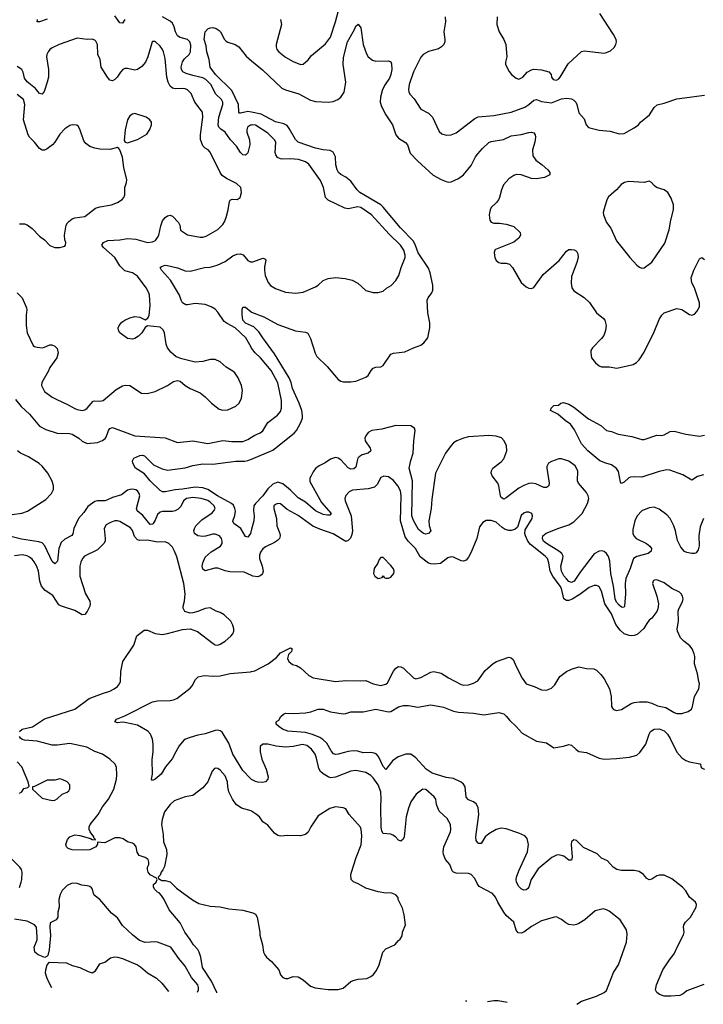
# Model space of a CAD drawing. Header units: inches. Extents: x 1843162 to 1959474, y 907081 to 1016326.
# Tile 2 of 256: x 1848151 to 1853601, y 910055 to 917907. Entities that reach past the tile are written whole.
import ezdxf

# ---------------------------------------------------------------- set-up
doc = ezdxf.new("R2010")
doc.units = ezdxf.units.IN
doc.header["$MEASUREMENT"] = 0
doc.layers.add('B8941', color=7, linetype='Continuous')
doc.layers.add('B8951', color=7, linetype='Continuous')

msp = doc.modelspace()

# ---------------------------------------------------------------- linework, layer by layer
at = {"layer": 'B8941', "color": 5}
for points, elevation in [([(1848990, 917909.4), (1848970, 917879.5), (1848950, 917881.6), (1848910, 917938.4)], 740), ([(1850000, 917067.2), (1849990, 917065.6), (1849968.2, 917050), (1849962, 917030), (1849962.7, 917010), (1849983.5, 916950), (1849986.9, 916910), (1849970, 916846.6), (1849950, 916826), (1849930, 916829.6), (1849910, 916849.6), (1849879.7, 916899.7), (1849830.5, 916950), (1849790, 917009.9), (1849753.7, 917033.7), (1849737.3, 917050), (1849733.1, 917070), (1849739.5, 917130), (1849769.8, 917229.8), (1849769.8, 917250), (1849759.8, 917270), (1849713.9, 917313.9), (1849674.2, 917390), (1849634.1, 917430), (1849610, 917444), (1849530, 917461.9), (1849479.3, 917479.3), (1849452.3, 917492.3), (1849439.9, 917510), (1849438, 917530), (1849450, 917572.4), (1849464.5, 917595.5), (1849502, 917630), (1849514, 917650), (1849514.5, 917705.5), (1849507.3, 917730), (1849490, 917750.6), (1849430, 917765.9), (1849410, 917778.7), (1849392.3, 917810), (1849383.2, 917850), (1849370, 917879), (1849350, 917896.3), (1849288.9, 917928.9)], 740), ([(1848370, 917911.3), (1848310, 917889.6), (1848289.4, 917889.4), (1848293.2, 917910)], 740), ([(1850000, 917169.2), (1849970, 917174.9), (1849910, 917160.9), (1849903.3, 917163.3), (1849897.4, 917170), (1849896.3, 917230), (1849843.5, 917343.5), (1849711.1, 917470), (1849669.6, 917530), (1849660.3, 917590), (1849643.2, 917650), (1849638.2, 917698.2), (1849621.7, 917750), (1849630, 917811), (1849650, 917834.8), (1849670, 917843), (1849690, 917844.9), (1849716.7, 917836.7), (1849741.7, 917821.7), (1849753, 917810), (1849784.9, 917750), (1849797, 917737), (1849810, 917728.2), (1849870, 917708.4), (1849899.1, 917690), (1849956.7, 917616.7), (1850000, 917579.9)], 720), ([(1848130.4, 915730), (1848170.3, 915690), (1848204.2, 915610), (1848206.6, 915593.4), (1848201.7, 915550), (1848202.8, 915470), (1848210.3, 915410), (1848259.3, 915310), (1848270, 915300.4), (1848290, 915294.9), (1848330, 915290.6), (1848350, 915294.8), (1848390, 915314.8), (1848406, 915314), (1848430, 915302.8), (1848450, 915284.7), (1848458, 915250), (1848447.7, 915210), (1848390, 915132.7), (1848377.7, 915102.3), (1848327.1, 915012.9), (1848324.4, 914990), (1848350, 914941.6), (1848410, 914897.1), (1848440.5, 914880.5), (1848536.4, 914836.4), (1848590, 914805.7), (1848610, 914798), (1848650, 914792), (1848670, 914796.4), (1848690, 914808.2), (1848735.8, 914864.2), (1848751.2, 914868.8), (1848790, 914866.3), (1848815.1, 914870), (1848920.6, 914959.4), (1848970, 914988), (1848993.7, 914993.7), (1849030, 914991), (1849122, 914930), (1849167.3, 914927.3), (1849230, 914942), (1849330, 914991), (1849378, 915022), (1849410, 915031.3), (1849430, 915024.7), (1849471.3, 914990), (1849510, 914966.8), (1849590, 914931), (1849630, 914901), (1849678.8, 914850), (1849741.7, 914801.7), (1849770, 914792.7), (1849810, 914794.9), (1849875.2, 914824.8), (1849902, 914850), (1849918.7, 914890), (1849926.3, 914950), (1849919.7, 914990), (1849891.5, 915050), (1849865.2, 915090), (1849850, 915105.2), (1849797.5, 915137.5), (1849750, 915178), (1849710, 915196.2), (1849670, 915198.4), (1849610, 915182.9), (1849550, 915177), (1849442.5, 915202.5), (1849398, 915218), (1849355.1, 915255.1), (1849329.7, 915289.7), (1849319.3, 915319.3), (1849304.8, 915410), (1849294.3, 915434.3), (1849270, 915454.5), (1849170, 915466.6), (1849150, 915454), (1849123.8, 915410), (1849097.5, 915382.5), (1849070, 915365.6), (1849050, 915359.6), (1849010, 915366), (1848949.6, 915410), (1848938.7, 915430), (1848936.9, 915450), (1848944.2, 915470), (1848964.9, 915495.1), (1848989.2, 915510), (1849030, 915528.5), (1849070, 915540.3), (1849110, 915534.9), (1849150, 915514.8), (1849173.3, 915526.7), (1849182, 915550), (1849191.1, 915628.9), (1849184.7, 915710), (1849179.7, 915730), (1849158.9, 915770), (1849090, 915863.1), (1849050, 915888.8), (1848990, 915905.3), (1848970, 915922), (1848950, 915945.1), (1848908.9, 916010), (1848818, 916090), (1848806, 916110), (1848818.4, 916130), (1848853.3, 916146.7), (1848948.6, 916151.4), (1849010, 916162), (1849077, 916157), (1849170, 916130.2), (1849210, 916135.6), (1849232.8, 916147.2), (1849250.9, 916170), (1849259.2, 916190), (1849275.2, 916264.8), (1849290, 916302.8), (1849310, 916330.7), (1849330, 916344), (1849350, 916347.3), (1849370, 916340.7), (1849417.1, 916290), (1849428, 916270), (1849434, 916230), (1849490, 916192), (1849590, 916172.4), (1849610, 916172.2), (1849638.8, 916181.2), (1849730, 916233.4), (1849770, 916274.9), (1849783.6, 916296.4), (1849796.4, 916330), (1849812.2, 916390), (1849823.3, 916456.7), (1849830, 916467.3), (1849845.1, 916474.9), (1849885.2, 916474.8), (1849908.7, 916490), (1849919, 916530), (1849914, 916570), (1849880.1, 916600.1), (1849800.1, 916640.1), (1849766.2, 916666.2), (1849749.6, 916689.6), (1849669.7, 916849.7), (1849652.3, 916870), (1849630, 916882.4), (1849610, 916900.7), (1849591.7, 916951.7), (1849592.3, 916990), (1849612.2, 917130), (1849607.4, 917170), (1849548.4, 917250), (1849517.8, 917317.8), (1849490, 917347.6), (1849470, 917356.4), (1849450, 917358.7), (1849390, 917354.8), (1849370, 917361.6), (1849350, 917378.3), (1849333.5, 917410), (1849324.8, 917450), (1849310, 917598), (1849296.9, 917650), (1849290, 917669), (1849270, 917697.2), (1849230, 917734), (1849210, 917734), (1849206.8, 917730), (1849172.2, 917610), (1849154.6, 917570), (1849125.1, 917534.9), (1849090, 917509.8), (1849070, 917504.5), (1849010, 917517.2), (1848990, 917517.2), (1848973.4, 917510), (1848953.4, 917490), (1848928.7, 917450), (1848910, 917431.3), (1848890, 917419.6), (1848870, 917425.6), (1848850, 917448), (1848799.4, 917530), (1848791.8, 917590), (1848773.6, 917630), (1848770, 917708.7), (1848757, 917737), (1848750, 917745.1), (1848730, 917753.3), (1848689.6, 917749.6), (1848610, 917760.9), (1848464.7, 917710), (1848410, 917683.7), (1848390, 917669.3), (1848377.1, 917650), (1848367, 917630), (1848365.3, 917610), (1848379.6, 917510), (1848379.7, 917450), (1848371, 917409), (1848345.5, 917334.5), (1848330, 917312.7), (1848310, 917317.6), (1848278, 917358), (1848210, 917412.6), (1848190, 917441.6), (1848178.9, 917490), (1848168.6, 917510), (1848130, 917535.4)], 760), ([(1848150, 916279.5), (1848190, 916279.5), (1848211.6, 916271.6), (1848250, 916241.6), (1848310, 916182), (1848350, 916150.8), (1848390, 916106), (1848430, 916091), (1848470, 916091), (1848510, 916101), (1848517.2, 916110), (1848519.3, 916130), (1848511.9, 916151.9), (1848509.4, 916190), (1848522, 916270), (1848531.6, 916288.4), (1848542.4, 916297.6), (1848570, 916318.8), (1848591.5, 916328.5), (1848670, 916339.1), (1848756.6, 916403.4), (1848790, 916413.7), (1848884, 916430), (1848930, 916448.8), (1848967, 916473), (1848982, 916490), (1848989.5, 916510), (1848989.6, 916570), (1849003.6, 916610), (1849004.2, 916630), (1848981.6, 916730), (1848969.3, 916810), (1848949, 916869), (1848940.4, 916880.4), (1848930, 916888), (1848870, 916871.6), (1848790, 916875.5), (1848750, 916882), (1848710, 916896.2), (1848678.8, 916918.8), (1848661.8, 916941.8), (1848630, 917035.3), (1848617, 917057), (1848606, 917066), (1848570, 917069.3), (1848550, 917062.7), (1848510, 917036), (1848470, 916994.5), (1848430.3, 916930), (1848411.6, 916908.4), (1848370, 916876.3), (1848350, 916866.9), (1848330, 916867.1), (1848310, 916881.1), (1848270, 916929.8), (1848229.4, 916969.4), (1848218.3, 916990), (1848182.3, 917110), (1848192.8, 917230), (1848181.5, 917270), (1848130, 917309.8)], 780), ([(1850000, 915289.1), (1849995.5, 915295.5), (1849954.4, 915370), (1849870, 915451.1), (1849803.7, 915483.7), (1849780.5, 915500.5), (1849730, 915576.3), (1849710, 915598), (1849678.4, 915618.4), (1849630, 915635.4), (1849550, 915643.5), (1849490, 915632.8), (1849474.3, 915634.3), (1849450, 915649.5), (1849438.3, 915670), (1849425.1, 915710), (1849352.7, 915830), (1849282.2, 915910), (1849271.8, 915930), (1849280.4, 915939.6), (1849310, 915948.5), (1849330, 915947), (1849409.1, 915929.1), (1849470, 915903.6), (1849510, 915901.7), (1849624, 915930), (1849670, 915934.3), (1849724.5, 915950), (1849790, 915979.7), (1849850, 916023.8), (1849882.6, 916037.4), (1849910, 916041.3), (1849932.4, 916032.4), (1849970, 915988.2), (1849990, 915976.4), (1850000, 915976.1)], 740), ([(1850000, 915466.5), (1849950, 915487.3), (1849930.9, 915510), (1849924.5, 915555.5), (1849924.9, 915595.1), (1849930, 915614.8), (1849950, 915615.5), (1849996.9, 915576.9), (1850000, 915575.7)], 720), ([(1848118.8, 914878.8), (1848163.4, 914823.4), (1848230, 914762.6), (1848310, 914664.9), (1848358.8, 914638.8), (1848449.7, 914610.3), (1848547.6, 914607.6), (1848570, 914601.1), (1848621.6, 914570), (1848650, 914545.3), (1848690, 914528.9), (1848770, 914536.9), (1848810, 914550.3), (1848832.7, 914567.3), (1848840.9, 914579.1), (1848859.7, 914630), (1848870, 914646), (1848890, 914654.6), (1849070, 914588.3), (1849310, 914571.6), (1849410, 914536.5), (1849530, 914548.1), (1849650, 914526.8), (1849770, 914550.3), (1849842.6, 914542.6), (1849930, 914543.9), (1849970, 914559), (1850000, 914578.3)], 740), ([(1848090, 913960.9), (1848168.5, 913971.5), (1848213.2, 913986.8), (1848359.8, 914080.2), (1848404.2, 914130), (1848419.5, 914160.5), (1848421.5, 914190), (1848410, 914227.8), (1848375, 914290), (1848330, 914347.7), (1848307.4, 914367.4), (1848220.9, 914420.9), (1848158, 914450), (1848132.6, 914470)], 740), ([(1850000, 913844.2), (1849991.1, 913808.9), (1849970, 913779.5), (1849950, 913786), (1849913.1, 913850), (1849858.9, 913890), (1849848.9, 913908.9), (1849866.3, 913953.7), (1849870.9, 913989.1), (1849867.2, 914010), (1849855.5, 914035.5), (1849839.8, 914050), (1849727.2, 914110), (1849650, 914161.4), (1849610, 914175), (1849550, 914179.5), (1849450, 914162.8), (1849390, 914158.3), (1849310, 914143.1), (1849290, 914143.5), (1849270, 914153), (1849190, 914229.8), (1849145, 914285), (1849073.6, 914330), (1849052.3, 914370), (1849049.5, 914390), (1849060.9, 914410), (1849110, 914431), (1849130, 914433.5), (1849146.8, 914430), (1849217.8, 914357.8), (1849286.7, 914326.7), (1849330, 914315.2), (1849470, 914334), (1849530, 914351.7), (1849610, 914364.7), (1849690, 914363.5), (1849873.2, 914386.8), (1849947.1, 914387.1), (1849970, 914391.4), (1850000, 914404)], 720), ([(1850000, 913474.4), (1849941.2, 913501.2), (1849825.3, 913505.3), (1849790, 913512.3), (1849730, 913533.4), (1849707, 913533), (1849630, 913511.5), (1849610, 913526), (1849606.6, 913550), (1849610, 913576), (1849630, 913620.4), (1849676.6, 913663.4), (1849751.4, 913708.6), (1849764.7, 913730), (1849766.2, 913750), (1849760.4, 913770), (1849744.4, 913790), (1849710, 913804.7), (1849690, 913804.9), (1849632.4, 913787.6), (1849610, 913785.4), (1849571.9, 913791.9), (1849545.1, 913810), (1849538.8, 913830), (1849543.5, 913850), (1849555.9, 913870), (1849602.2, 913917.8), (1849685.1, 913974.9), (1849699.7, 913990), (1849708.5, 914010), (1849701.5, 914030), (1849670, 914059.8), (1849650, 914072.7), (1849597.2, 914090), (1849530, 914097.5), (1849481.3, 914090), (1849457.6, 914070), (1849435.4, 914024.6), (1849415.4, 914004.6), (1849390.2, 913990), (1849370, 913985), (1849290, 913985), (1849270, 913980.3), (1849250, 913961.7), (1849230, 913915.1), (1849214, 913890), (1849210, 913885.4), (1849190, 913882), (1849133.2, 913953.2), (1849086.6, 913990), (1849081.6, 914010), (1849107.6, 914110), (1849102.7, 914130), (1849089.8, 914149.8), (1849077.3, 914157.3), (1849050, 914163.2), (1849030, 914161.9), (1849010, 914154.4), (1848962.2, 914117.8), (1848890, 914096.3), (1848845.1, 914074.9), (1848830, 914069.9), (1848770, 914070.5), (1848750, 914065), (1848694.9, 914025.1), (1848661.6, 913978.4), (1848618.6, 913930), (1848582.2, 913850), (1848573.7, 913806.3), (1848565.4, 913794.6), (1848510, 913765.8), (1848482.4, 913737.6), (1848463.5, 913690), (1848451.9, 913588.1), (1848430, 913567), (1848410, 913587.3), (1848351.9, 913711.9), (1848330, 913735.2), (1848304.2, 913744.2), (1848165.9, 913765.9), (1848070, 913789.8)], 740), ([(1848150, 912230.4), (1848170, 912248.7), (1848252.6, 912267.4), (1848350, 912332.2), (1848590, 912408.7), (1848704.8, 912495.2), (1848810, 912535.2), (1848870, 912552.6), (1848903.6, 912570), (1848929.6, 912590), (1848947.8, 912610), (1848955.6, 912630), (1848957.6, 912710), (1848972.3, 912790), (1849059.6, 912920.4), (1849086, 912994), (1849142, 913038), (1849170, 913039.1), (1849230, 913012.2), (1849285.5, 913005.5), (1849330, 913012.2), (1849450, 913044.4), (1849510, 913050.7), (1849567.5, 913027.5), (1849692.3, 912932.3), (1849710, 912922), (1849730, 912920.5), (1849750, 912926.4), (1849789.4, 912950), (1849835.1, 912990), (1849849.4, 913010), (1849859.3, 913030), (1849857.2, 913050), (1849850, 913078), (1849834, 913110), (1849782, 913162), (1849750, 913181.2), (1849718, 913190), (1849670, 913217.2), (1849630, 913212.3), (1849572.4, 913187.6), (1849530, 913177), (1849510, 913175.1), (1849467, 913187), (1849453.6, 913213.6), (1849453.2, 913230), (1849465.1, 913270), (1849469.6, 913330), (1849460.4, 913410), (1849402.9, 913622.9), (1849386.3, 913670), (1849370, 913700.9), (1849340.9, 913730), (1849310, 913743), (1849250, 913741.5), (1849170, 913757), (1849110, 913753.3), (1849090, 913758.6), (1849065.4, 913785.4), (1849050, 913835.1), (1849035.6, 913855.6), (1848950, 913905.1), (1848930, 913909.6), (1848910, 913909.6), (1848870, 913896.2), (1848841.1, 913878.9), (1848824.4, 913850), (1848832.7, 913770), (1848831.8, 913750), (1848820.6, 913730), (1848770, 913680.8), (1848668.2, 913630), (1848650.4, 913610), (1848638.6, 913581.4), (1848631.4, 913548.6), (1848630.3, 913470), (1848675.9, 913330), (1848710.2, 913270), (1848713.7, 913250), (1848710.2, 913230), (1848690, 913187), (1848670, 913163.6), (1848650, 913160.5), (1848590, 913194.6), (1848483.6, 913230), (1848462.3, 913242.3), (1848414.2, 913314.2), (1848354.9, 913354.9), (1848325.7, 913390), (1848310.8, 913430), (1848301.1, 913510), (1848287, 913547), (1848265.2, 913585.2), (1848250, 913605.1), (1848230, 913620.8), (1848210, 913630.7), (1848170, 913639.8), (1848110, 913632.1)], 760), ([(1850000, 911849.1), (1849990, 911855.1), (1849930, 911919.2), (1849850.7, 912050), (1849817.8, 912137.8), (1849764.5, 912224.5), (1849750, 912236.9), (1849730, 912241), (1849710, 912238), (1849630, 912211.6), (1849570, 912201.7), (1849510, 912184.2), (1849472.2, 912170), (1849459.5, 912160.5), (1849423.4, 912116.6), (1849394.7, 912070), (1849367.2, 912012.8), (1849314.4, 911950), (1849278.7, 911890), (1849230.5, 911850), (1849210, 911841.2), (1849202.7, 911850), (1849209.6, 911890), (1849206.7, 912006.7), (1849215.8, 912070), (1849215.4, 912130), (1849209.8, 912170), (1849195.1, 912210), (1849172.8, 912232.8), (1849090, 912280.4), (1848990, 912301.6), (1848970, 912304.5), (1848930, 912301.2), (1848910, 912309), (1848922, 912330), (1848990, 912355.8), (1849210, 912466.7), (1849250, 912475.8), (1849350, 912478.3), (1849376.8, 912483.2), (1849405, 912495), (1849510, 912575.3), (1849526.1, 912593.9), (1849553.5, 912646.5), (1849574, 912666), (1849622.8, 912677.2), (1849692.4, 912672.4), (1849750, 912674.5), (1849830, 912694), (1849990, 912706.7), (1850000, 912709.1)], 740), ([(1849723.6, 910146), (1849722.7, 910150), (1849679.2, 910239.2), (1849609.2, 910350), (1849595.5, 910430), (1849583, 910470), (1849571.9, 910491.9), (1849536, 910530), (1849510, 910573.3), (1849467.2, 910630), (1849430, 910705.6), (1849341.6, 910810), (1849302.7, 910890), (1849282, 910922), (1849264, 910944), (1849250, 910949), (1849228.7, 910970), (1849218, 910990), (1849218, 911010), (1849238, 911030), (1849246, 911050), (1849242, 911062), (1849190, 911088), (1849175.3, 911110), (1849168.7, 911130), (1849169, 911150), (1849179.3, 911170), (1849180.9, 911190), (1849176, 911210), (1849150, 911226.6), (1849103.3, 911243.3), (1849087.5, 911267.5), (1849078.7, 911310), (1849066.6, 911330), (1849050, 911339.7), (1849010, 911351.6), (1848974.6, 911374.6), (1848950, 911383.5), (1848910, 911381.7), (1848830, 911343.7), (1848771.6, 911348.4), (1848771.6, 911331.6), (1848757.1, 911310), (1848710, 911287.4), (1848650, 911284.4), (1848568.5, 911288.4), (1848538, 911298), (1848523.7, 911310), (1848519.6, 911330), (1848531.8, 911370), (1848549.8, 911390.2), (1848590, 911407), (1848630, 911402.8), (1848716.5, 911376.5), (1848730, 911368.5), (1848753.2, 911366.8), (1848754, 911370), (1848742, 911382), (1848742, 911390), (1848713.5, 911430), (1848705.3, 911450), (1848704.5, 911470), (1848713.3, 911490), (1848776, 911570), (1848809.8, 911630), (1848858.2, 911690), (1848900.4, 911770), (1848923.1, 911850), (1848926.3, 911886.3), (1848922.9, 911942.9), (1848911.5, 911971.5), (1848869.7, 912009.7), (1848810, 912049.6), (1848750, 912071.1), (1848687.1, 912107.1), (1848550, 912135.9), (1848450, 912121.4), (1848410, 912121.7), (1848290, 912153.6), (1848190, 912162.4), (1848170, 912167.4), (1848157.8, 912177.8), (1848148.5, 912190)], 760), ([(1848150, 911738), (1848168, 911750), (1848184.7, 911775.3), (1848216.4, 911783.6), (1848226, 911794), (1848217.2, 911830), (1848177, 911930), (1848167, 911950), (1848131.8, 911990)], 780), ([(1850000, 911595.8), (1849997.5, 911597.5), (1849918.5, 911618.5), (1849877.1, 911650), (1849847.2, 911690), (1849818.4, 911750), (1849809.8, 911790), (1849807.6, 911830), (1849790, 911877.6), (1849750, 911922.4), (1849730, 911935.1), (1849710, 911939.5), (1849703.4, 911936.6), (1849684.8, 911915.2), (1849651.2, 911828.8), (1849610, 911781.6), (1849530, 911720.9), (1849470, 911709.6), (1849382, 911678), (1849350.3, 911649.7), (1849306.7, 911590), (1849287, 911530), (1849282, 911490), (1849294.6, 911410), (1849297.1, 911350), (1849320.4, 911290), (1849323.1, 911250), (1849304.9, 911155.1), (1849293, 911127), (1849278, 911110), (1849270, 911086), (1849254, 911070), (1849258, 911058), (1849283.6, 911043.6), (1849310, 911042), (1849350, 911031), (1849401.1, 910981.1), (1849527.8, 910887.8), (1849578, 910858), (1849670, 910839.3), (1849750, 910833), (1849818, 910818), (1849930, 910805.5), (1850000, 910788.4)], 760), ([(1848150, 910986.8), (1848163.9, 911030), (1848168.5, 911050), (1848169.7, 911110), (1848164.7, 911130), (1848151.6, 911150), (1848070.8, 911230.8)], 780), ([(1849568.2, 910150.9), (1849575.6, 910170), (1849577.4, 910190), (1849571.5, 910210), (1849521.8, 910270), (1849470, 910359.7), (1849419.4, 910419.4), (1849356.2, 910510), (1849250, 910551.3), (1849230, 910554.7), (1849150, 910549.5), (1849105.3, 910565.3), (1849049.4, 910610), (1848970, 910684.5), (1848930, 910743.7), (1848882.7, 910782.7), (1848790, 910891.5), (1848745.6, 910925.6), (1848738.7, 910938.7), (1848732.3, 910972.3), (1848724.4, 910984.4), (1848710, 910994.3), (1848690, 911001.1), (1848646.3, 911006.3), (1848610, 911018.4), (1848570, 911021.6), (1848530, 911003.7), (1848490, 910964), (1848473.4, 910930), (1848463.8, 910890), (1848466.8, 910830), (1848456, 910790), (1848454.8, 910750), (1848441, 910730), (1848394, 910706), (1848390.4, 910670), (1848396.2, 910603.8), (1848385.5, 910490), (1848374.2, 910445.8), (1848370, 910439), (1848350.6, 910429.4), (1848299, 910450), (1848271.9, 910471.9), (1848267.3, 910510), (1848289.5, 910570), (1848289.6, 910590), (1848284.5, 910670), (1848269.4, 910690), (1848210, 910718.5), (1848110, 910733.3)], 780), ([(1848406.5, 910187.6), (1848385.3, 910225.3), (1848366.4, 910270), (1848357.4, 910302.6), (1848358.3, 910330), (1848370, 910371), (1848389.4, 910390.6), (1848525.1, 910385.1), (1848570, 910366), (1848630, 910348), (1848695.9, 910315.9), (1848730, 910307.3), (1848756.6, 910323.4), (1848790, 910378), (1848830, 910391.3), (1848873.6, 910426.4), (1848906.8, 910433.2), (1848929.5, 910430.5), (1848970, 910419.3), (1849090, 910370.6), (1849114.4, 910354.4), (1849170, 910307.3), (1849242.5, 910262.5), (1849283.4, 910223.4), (1849337.8, 910158.2)], 780)]:
    msp.add_lwpolyline(points, dxfattribs=dict(at, elevation=elevation))
at = {"layer": 'B8941', "color": 5, "elevation": 780}
for points in [[(1849070, 917159), (1849050, 917154), (1849030, 917142), (1849010, 917108), (1848990.8, 917030), (1848984.7, 916944.7), (1848991.6, 916931.6), (1849010, 916924.7), (1849090, 916951.3), (1849164.7, 916995.3), (1849189.1, 917030.9), (1849201.2, 917070), (1849201.2, 917090), (1849188.7, 917110), (1849158, 917130)], [(1848472.1, 911852.1), (1848430, 911842), (1848370, 911842), (1848270, 911793.2), (1848254, 911790), (1848252, 911770), (1848330, 911698), (1848410, 911680.5), (1848430, 911683.8), (1848450, 911694), (1848490, 911730.8), (1848530, 911747.3), (1848541.5, 911758.5), (1848550, 911774), (1848550, 911806), (1848528.7, 911830), (1848490, 911849.2)]]:
    msp.add_lwpolyline(points, close=True, dxfattribs=at)
at = {"layer": 'B8951', "color": 5}
for points, elevation in [([(1850230.8, 917910), (1850237.3, 917870), (1850196, 917710), (1850194.6, 917690), (1850200.3, 917670), (1850215.8, 917650), (1850270, 917608.9), (1850330, 917573), (1850389, 917551), (1850410, 917554), (1850450, 917587.3), (1850477.6, 917622.4), (1850590, 917714), (1850630, 917767.2), (1850669.8, 917890), (1850689.7, 917970)], 740), ([(1851542, 917930), (1851546.7, 917890), (1851532, 917810), (1851539.3, 917750), (1851539.3, 917730), (1851532.7, 917710), (1851514.4, 917690), (1851490, 917676), (1851410, 917653.8), (1851366.5, 917630), (1851350, 917607.3), (1851289.3, 917490.7), (1851255.6, 917390), (1851250.3, 917350.3), (1851252.7, 917330), (1851263, 917310), (1851297, 917277), (1851350, 917194.8), (1851410, 917163), (1851443, 917130), (1851495.6, 917015.6), (1851516.7, 916996.7), (1851550, 916987.7), (1851590, 916990.3), (1851630, 917004.6), (1851779.5, 917120.5), (1851807.4, 917132.6), (1851930, 917143.6), (1852070, 917169.3), (1852178.7, 917210), (1852210, 917230.2), (1852250, 917266.5), (1852270, 917271.8), (1852310, 917255.6), (1852390, 917245.7), (1852470, 917276.2), (1852510, 917282.8), (1852550, 917276.9), (1852570, 917264.9), (1852583.7, 917250), (1852593.4, 917230), (1852610, 917164.7), (1852650, 917118), (1852666, 917070), (1852686.4, 917046.4), (1852770, 917025.5), (1852858, 917018), (1852930, 916996.4), (1852970, 917000.4), (1853050, 917044), (1853084, 917070), (1853099, 917090), (1853172.7, 917150), (1853210, 917206), (1853232.1, 917227.9), (1853290, 917242.8), (1853390, 917277.3), (1853610, 917304.6)], 740), ([(1851958, 917930), (1851954.8, 917870), (1851974.8, 917810), (1852010.4, 917750.4), (1852027.3, 917710), (1852034.8, 917610), (1852022.8, 917570), (1852022.8, 917550), (1852053, 917493), (1852070.8, 917470), (1852110, 917440.7), (1852130, 917434), (1852161.2, 917450), (1852197.2, 917490), (1852230, 917507.7), (1852250, 917513), (1852310, 917508.2), (1852370, 917490.8), (1852386.8, 917470), (1852390.6, 917450), (1852404, 917430), (1852430, 917426.3), (1852450, 917437), (1852461.1, 917450), (1852524.7, 917555.3), (1852630, 917653), (1852650, 917658), (1852810, 917641), (1852830, 917644.7), (1852861.2, 917658.8), (1852890, 917684.7), (1852904, 917710), (1852909.2, 917730), (1852905.2, 917750), (1852884.5, 917790), (1852777.1, 917957.1)], 760), ([(1850000, 917579.9), (1850086.5, 917506.5), (1850242, 917362), (1850269.3, 917349.3), (1850375.7, 917315.7), (1850470, 917266.4), (1850510, 917255.2), (1850610, 917248.6), (1850650, 917254), (1850686, 917270), (1850712, 917290), (1850737.7, 917330), (1850751.2, 917410), (1850729.3, 917549.3), (1850733, 917607), (1850765.6, 917730), (1850820.5, 917830), (1850830, 917856), (1850850, 917870.8), (1850870, 917842), (1850888.4, 917710), (1850916.1, 917636.1), (1850930.4, 917610.4), (1850964.7, 917584.7), (1850990, 917575.5), (1851090, 917579.3), (1851110, 917570.7), (1851115.8, 917555.8), (1851118, 917510), (1851110.2, 917470), (1851098.9, 917441.1), (1851064.7, 917390), (1851044.7, 917350), (1851026.7, 917290), (1851024.6, 917250), (1851035.1, 917215.1), (1851068.8, 917150), (1851124, 917070), (1851149.4, 916989.4), (1851170, 916963.1), (1851227.1, 916927.1), (1851244, 916910), (1851263.8, 916843.8), (1851321.5, 916781.5), (1851448.2, 916668.2), (1851510, 916633.7), (1851550, 916617), (1851570, 916612.2), (1851590, 916613.7), (1851650, 916641.3), (1851690, 916669), (1851750, 916744.6), (1851785.9, 916814.1), (1851802.6, 916837.4), (1851839.9, 916880.1), (1851891.6, 916928.4), (1851910, 916936.9), (1852006.9, 916953.1), (1852070, 916981.1), (1852150, 916993.1), (1852210, 917008.5), (1852230.3, 917010.3), (1852250, 917004), (1852259.3, 916990), (1852263.1, 916970), (1852256.8, 916930), (1852239.4, 916870), (1852242.5, 916822.5), (1852266, 916786), (1852317.4, 916750), (1852361.3, 916710), (1852376.4, 916690), (1852377.3, 916670), (1852334, 916650), (1852270, 916637.3), (1852230, 916641.5), (1852150, 916669.3), (1852110, 916671.7), (1852090, 916665.9), (1852050, 916639.1), (1852008, 916590), (1851991, 916550), (1851976.8, 916490), (1851968, 916472), (1851951.4, 916448.6), (1851910.3, 916410), (1851900.7, 916390), (1851894.3, 916350), (1851898.9, 916310), (1851910, 916292.7), (1851930, 916284.9), (1851974.9, 916285.1), (1852030, 916277.1), (1852090, 916256.9), (1852141.6, 916210), (1852144.9, 916190), (1852130, 916165.1), (1852090, 916133.6), (1851944.9, 916075.1), (1851939.1, 916070), (1851934, 916050), (1851938.7, 916010), (1851950, 915988.2), (1851970, 915972.4), (1851990, 915967), (1852030, 915967), (1852056.5, 915956.5), (1852079.5, 915930), (1852150, 915812.2), (1852190, 915775.8), (1852210, 915766), (1852230, 915763.8), (1852250, 915772.7), (1852325.1, 915874.9), (1852451.8, 915988.2), (1852510, 916061.6), (1852530, 916074.4), (1852550, 916075.5), (1852572.5, 916072.5), (1852590, 916061), (1852600.5, 916040.5), (1852603, 916010), (1852592.7, 915970), (1852550, 915859), (1852547, 915807), (1852553.4, 915770), (1852570, 915745.3), (1852651.8, 915691.8), (1852693.1, 915653.1), (1852748.8, 915570), (1852805.4, 915525.4), (1852814.9, 915510), (1852825.5, 915470), (1852822.4, 915430), (1852809, 915390), (1852790, 915364.2), (1852717.1, 915290), (1852705.3, 915270), (1852703.7, 915250), (1852710.7, 915210), (1852742, 915170), (1852770, 915146), (1852790, 915139.3), (1852850, 915138.9), (1852910.9, 915129.1), (1853042.9, 915157.1), (1853067.3, 915172.7), (1853090, 915194.8), (1853130, 915257.3), (1853210, 915417.1), (1853250, 915515.8), (1853270, 915550.4), (1853289.8, 915570.2), (1853390, 915604), (1853430, 915595.3), (1853490, 915556.4), (1853510, 915550.4), (1853530, 915559.3), (1853550, 915581.6), (1853570, 915618.8), (1853571.8, 915650), (1853532.1, 915770), (1853508.3, 915810), (1853503.5, 915850), (1853524.7, 915910), (1853570, 916000.7), (1853590, 916010.6), (1853610, 915994)], 720), ([(1850000, 915575.7), (1850097.1, 915537.1), (1850210, 915477.8), (1850350, 915425.8), (1850430, 915415.3), (1850447.2, 915407.2), (1850470, 915364), (1850507.8, 915247.8), (1850520.6, 915220.6), (1850601.4, 915141.4), (1850690, 915039.1), (1850710, 915024.4), (1850730, 915019.5), (1850790, 915019.7), (1850830, 915025.4), (1850910, 915057.3), (1850930, 915070.3), (1850952.9, 915110), (1850970, 915129.1), (1850990, 915136.9), (1851030, 915138.3), (1851047.6, 915150), (1851110, 915239.3), (1851131.2, 915248.8), (1851222.4, 915257.6), (1851290, 915290.4), (1851350, 915313), (1851372.3, 915330), (1851404.5, 915370), (1851420.5, 915450), (1851420.5, 915490), (1851405.1, 915570), (1851398.5, 915670), (1851406.9, 915690), (1851436.4, 915730), (1851443.5, 915750), (1851443.8, 915790), (1851422.4, 915890), (1851410, 915926.9), (1851327.8, 916047.8), (1851307.1, 916107.1), (1851290, 916140.2), (1851186.3, 916246.3), (1851050, 916411.8), (1851029.9, 916430), (1850862.8, 916530), (1850840.7, 916550), (1850790, 916619.6), (1850750, 916651.8), (1850712.1, 916672.1), (1850692.9, 916690), (1850682.3, 916710), (1850672.2, 916750), (1850670, 916812.7), (1850650, 916852.1), (1850625.5, 916865.5), (1850570, 916868.4), (1850510, 916881.7), (1850371.8, 916931.8), (1850350, 916952.4), (1850300.5, 917040.5), (1850282.5, 917062.5), (1850256, 917076), (1850190, 917093.5), (1850074.9, 917154.9), (1850000, 917169.2)], 720), ([(1850000, 915976.1), (1850010, 915975.8), (1850090, 916006), (1850110, 915998), (1850114, 915990), (1850102.6, 915937.4), (1850101.5, 915910), (1850108.4, 915868.4), (1850131.1, 915811.1), (1850150, 915788.9), (1850190, 915763.1), (1850270, 915734.7), (1850350, 915726.3), (1850410, 915735.6), (1850510, 915778), (1850529.6, 915790), (1850571.4, 915828.6), (1850610, 915842.8), (1850670, 915851.7), (1850744.7, 915844.7), (1850801, 915830), (1850845.5, 915805.5), (1850910, 915748.2), (1850969.3, 915730.7), (1851010, 915730.6), (1851050, 915742.8), (1851074.8, 915765.2), (1851111.6, 915788.4), (1851150, 915826.8), (1851172.9, 915867.1), (1851191.3, 915930), (1851223.7, 916010), (1851224, 916030), (1851213.8, 916070), (1851188.2, 916110), (1851096.4, 916196.4), (1850956.9, 916350), (1850870, 916409.7), (1850845.9, 916414.1), (1850770, 916399.6), (1850743.3, 916403.3), (1850610, 916469.4), (1850589.6, 916490), (1850572.8, 916570), (1850550, 916626), (1850455.8, 916755.8), (1850430, 916775), (1850372.9, 916792.9), (1850310, 916799), (1850250, 916796.3), (1850230, 916798.3), (1850207.6, 916807.6), (1850191.8, 916830), (1850188.3, 916848.3), (1850191.7, 916930), (1850182.7, 916950), (1850130, 917003.5), (1850030, 917065.3), (1850010, 917068.9), (1850000, 917067.2)], 740), ([(1850000, 914404), (1850170, 914475.4), (1850340.3, 914610), (1850358.3, 914630), (1850390.6, 914690), (1850404.3, 914730), (1850405.9, 914750), (1850399.6, 914790), (1850380.1, 914850), (1850325.4, 914965.4), (1850314.7, 915014.7), (1850300.6, 915050), (1850181.5, 915241.5), (1850088.4, 915370), (1850058.7, 915418.7), (1850018.7, 915458.7), (1850000, 915466.5)], 720), ([(1850000, 914578.3), (1850025.3, 914594.7), (1850067, 914613), (1850090, 914628.9), (1850130, 914694.4), (1850205.3, 914754.7), (1850230, 914784), (1850237.7, 914810), (1850239.3, 914870), (1850210, 915011.3), (1850154.5, 915110), (1850071.7, 915210), (1850027.4, 915250), (1850000, 915289.1)], 740), ([(1853603.2, 914276.8), (1853555, 914265), (1853510, 914235.4), (1853437.2, 914277.2), (1853334, 914314), (1853310, 914317.1), (1853250, 914305.4), (1853110, 914258), (1853050, 914262.8), (1853020.6, 914259.4), (1853006.2, 914253.8), (1852970, 914220.4), (1852947.7, 914207.7), (1852940.3, 914220.3), (1852924, 914304), (1852907.9, 914327.9), (1852870, 914357.4), (1852823.1, 914370), (1852775.3, 914390), (1852679.8, 914470), (1852630, 914525.4), (1852575.4, 914635.4), (1852541.5, 914681.5), (1852499.5, 914710), (1852441.5, 914761.5), (1852384, 914790), (1852388.7, 914810), (1852410, 914832), (1852447.3, 914832.7), (1852466, 914850), (1852486, 914854), (1852530, 914840.7), (1852570, 914816.3), (1852684.6, 914724.6), (1852784.9, 914670), (1852830, 914632.4), (1852870, 914622.4), (1852921.3, 914601.3), (1853030, 914584), (1853110, 914559.6), (1853130, 914559.6), (1853230, 914595.3), (1853270, 914590.6), (1853290, 914597.3), (1853335.9, 914624.1), (1853370, 914625.3), (1853462.6, 914602.6), (1853570, 914587.3), (1853610, 914593.5)], 680), ([(1853603.2, 913930), (1853576.4, 913863.6), (1853564.7, 913790), (1853567.8, 913712.2), (1853560.3, 913679.7), (1853545.2, 913654.8), (1853530, 913649.4), (1853510.5, 913649.5), (1853470, 913657.6), (1853450, 913667.6), (1853420.6, 913700.6), (1853395.3, 913755.3), (1853380.3, 913830), (1853366.6, 913870), (1853336, 913930), (1853310, 913958.3), (1853250, 914005.1), (1853210, 914021.1), (1853170, 914015.6), (1853110, 913990.9), (1853074.3, 913950), (1853054.9, 913910), (1853038, 913842), (1853038.1, 913810), (1853046, 913790), (1853066.7, 913770), (1853148.9, 913730), (1853173.6, 913710), (1853187.1, 913690), (1853185.8, 913670), (1853160.3, 913650), (1853070, 913627.2), (1853045.5, 913610), (1853018.9, 913530), (1852983.4, 913450), (1852977.4, 913410), (1852981.1, 913330), (1852973.4, 913230), (1852970, 913221.2), (1852958.9, 913221.1), (1852950, 913221.7), (1852930, 913237.2), (1852910, 913262), (1852897.9, 913290), (1852884.4, 913390), (1852864.8, 913490), (1852854.7, 913590), (1852845.4, 913625.4), (1852830, 913650.9), (1852810, 913666.2), (1852790, 913672.8), (1852770, 913669.8), (1852730, 913647.2), (1852618.2, 913501.8), (1852571.8, 913430), (1852550, 913419.4), (1852530, 913427), (1852510, 913447.1), (1852490, 913473.5), (1852471, 913510), (1852465.2, 913550), (1852482.1, 913610), (1852482.9, 913630), (1852473.6, 913650), (1852449.5, 913669.5), (1852350.6, 913730), (1852327.9, 913750), (1852318, 913770), (1852321.6, 913790), (1852348, 913812), (1852447.9, 913852.1), (1852530, 913878.6), (1852570, 913903.8), (1852635.9, 913970), (1852678, 914050), (1852688.9, 914090), (1852684.4, 914110), (1852670, 914136), (1852606, 914210), (1852598.5, 914230), (1852599.7, 914310), (1852579.1, 914350), (1852530, 914387), (1852470, 914404.5), (1852450, 914405.1), (1852390, 914384.4), (1852367.4, 914370), (1852354.5, 914345.5), (1852352.4, 914330), (1852372.1, 914210), (1852368.2, 914191.8), (1852358.5, 914181.5), (1852350, 914176), (1852330, 914175.8), (1852266.3, 914206.3), (1852230, 914211.7), (1852210, 914207.8), (1852170, 914193.7), (1852130, 914172.2), (1852030, 914093.3), (1852010, 914084), (1851990, 914096.3), (1851983.2, 914110), (1851970.5, 914190), (1851962.9, 914210), (1851917.4, 914270), (1851909.6, 914290), (1851911.5, 914310), (1851923.6, 914330), (1851990, 914381.3), (1852010, 914404.2), (1852034.7, 914470), (1852031.5, 914510), (1852013.6, 914550), (1851991.7, 914571.7), (1851950, 914585.7), (1851890, 914590.8), (1851730, 914579.8), (1851690, 914570.5), (1851637, 914550), (1851610, 914533.3), (1851590, 914510.9), (1851546.7, 914450), (1851466.2, 914290), (1851435.8, 914084.2), (1851430.6, 914010), (1851413, 913910), (1851415, 913875), (1851428.4, 913830), (1851410.5, 913810), (1851390, 913805.4), (1851370, 913809.7), (1851330, 913842.2), (1851290, 913912.4), (1851276.5, 913950), (1851282, 914230), (1851254.9, 914330), (1851268.1, 914391.9), (1851288.6, 914450), (1851292.1, 914550), (1851304.5, 914630), (1851298.3, 914650), (1851270, 914667.6), (1851149, 914671), (1851037.7, 914642.3), (1850958.7, 914630), (1850930, 914614.3), (1850910.1, 914590), (1850902.3, 914570), (1850904.2, 914550), (1850945.4, 914490), (1850949.1, 914470), (1850929.4, 914450.6), (1850882.1, 914437.9), (1850857.9, 914422.1), (1850847.6, 914410), (1850840.6, 914390), (1850830, 914339.3), (1850815.6, 914324.4), (1850790, 914322), (1850770, 914333.1), (1850710, 914398), (1850690, 914412), (1850670, 914415), (1850630, 914403.5), (1850586.2, 914373.8), (1850538, 914350), (1850510, 914328.4), (1850490, 914302.5), (1850473.4, 914270), (1850465, 914250), (1850463.6, 914223.6), (1850557.8, 914057.8), (1850633.1, 913970), (1850623.4, 913956.6), (1850605.1, 913954.9), (1850570, 913960.8), (1850510, 913989.8), (1850430, 914060.8), (1850370, 914095.2), (1850310, 914156.6), (1850250, 914207.3), (1850210, 914218.5), (1850170, 914202.2), (1850130, 914165.5), (1850090, 914109), (1850030.7, 914050), (1850018.9, 914030), (1850014.1, 913994.1), (1850019.3, 913950), (1850016.5, 913910), (1850000, 913844.2)], 720), ([(1850000, 912709.1), (1850025.1, 912714.9), (1850133.2, 912770), (1850198.4, 912821.6), (1850230, 912858), (1850310, 912898), (1850322, 912890), (1850318, 912870), (1850294.8, 912845.2), (1850286.8, 912813.2), (1850297.3, 912790), (1850325.7, 912765.7), (1850357, 912757), (1850390, 912739.1), (1850456.3, 912676.3), (1850490, 912658), (1850670, 912630.2), (1850750, 912636.5), (1850870, 912633.8), (1850910, 912637.6), (1850970.2, 912610.2), (1851030, 912597.5), (1851070, 912607.1), (1851082, 912618), (1851130, 912712.4), (1851150, 912737.1), (1851170, 912748.2), (1851190, 912747.7), (1851210, 912736.3), (1851290, 912658.7), (1851310, 912650.3), (1851350, 912660.3), (1851430, 912704.9), (1851451.5, 912708.5), (1851510, 912694.9), (1851570, 912658.2), (1851670, 912606.3), (1851690, 912600.3), (1851730, 912603.1), (1851770, 912617), (1851804, 912636), (1851862, 912718), (1851926.1, 912773.9), (1851951.1, 912788.9), (1852050, 912823.1), (1852070, 912819.3), (1852085.7, 912805.7), (1852108.5, 912750), (1852156.7, 912656.7), (1852190, 912610.8), (1852251.3, 912590), (1852310, 912563.8), (1852350, 912561.6), (1852390, 912576.3), (1852416.9, 912603.1), (1852457.6, 912670), (1852510, 912708.5), (1852550, 912728.5), (1852610, 912747.7), (1852670, 912734), (1852729.4, 912730.6), (1852750, 912719.1), (1852784.8, 912684.8), (1852810.4, 912650), (1852852, 912570), (1852866, 912510), (1852870.4, 912430.4), (1852875.9, 912415.9), (1852886.2, 912406.2), (1852910, 912399.5), (1852950, 912407), (1853026.3, 912453.7), (1853050, 912462.8), (1853091.8, 912468.2), (1853150, 912468.2), (1853190, 912457.6), (1853236.3, 912436.3), (1853302, 912422), (1853370, 912381.8), (1853390, 912374.7), (1853430, 912374.7), (1853479.3, 912390), (1853507.6, 912410), (1853515.8, 912430), (1853531.2, 912508.8), (1853565.1, 912570), (1853572, 912610), (1853564.5, 912630), (1853554.5, 912690), (1853529.5, 912770), (1853532.7, 912830), (1853529.4, 912850), (1853512.3, 912890), (1853492.9, 912912.9), (1853446, 912950), (1853419.1, 912979.1), (1853396, 913030), (1853393.2, 913050), (1853403.7, 913110), (1853399.3, 913190), (1853405.2, 913210), (1853434.8, 913265.2), (1853439.5, 913290), (1853436.2, 913310), (1853424.5, 913330), (1853410, 913342.9), (1853350, 913371.6), (1853290, 913417), (1853230, 913439.3), (1853210, 913439), (1853201, 913430), (1853197.3, 913410), (1853230.7, 913309.3), (1853244, 913250), (1853238.8, 913210), (1853230, 913188), (1853190, 913135.3), (1853170, 913119), (1853150, 913093.2), (1853126.8, 913053.2), (1853074.3, 913005.7), (1853050, 912995.4), (1853030, 912994.5), (1853010, 912996.1), (1852970, 913009.8), (1852938.5, 913038.5), (1852904.7, 913084.7), (1852869.1, 913170), (1852815.6, 913250), (1852790, 913349.4), (1852770, 913385.1), (1852762.7, 913390), (1852750, 913395.8), (1852730, 913395.4), (1852690, 913379.1), (1852615.7, 913324.3), (1852554.5, 913285.5), (1852530, 913275.2), (1852510, 913275.4), (1852489.4, 913289.4), (1852469.4, 913370), (1852460.2, 913390), (1852400.6, 913470), (1852379.7, 913510), (1852370, 913577), (1852357.6, 913610), (1852341, 913630), (1852222.8, 913722.8), (1852201.4, 913750), (1852183.1, 913790), (1852177.8, 913810), (1852180.3, 913839.7), (1852237, 913930), (1852239.3, 913950), (1852233.2, 913970), (1852210, 913981.2), (1852190, 913980.9), (1852170, 913972.3), (1852150, 913952.7), (1852119.1, 913860.9), (1852097.3, 913842.7), (1852070, 913834.2), (1852050, 913833.2), (1852021.3, 913841.3), (1851997.1, 913857.1), (1851950, 913899.7), (1851910, 913914), (1851870, 913912.3), (1851843.1, 913896.9), (1851818, 913862), (1851796.5, 913770), (1851750, 913660.9), (1851730, 913622), (1851710, 913597.6), (1851690, 913589.7), (1851670, 913592.8), (1851610, 913621.6), (1851590, 913623.6), (1851564.4, 913615.6), (1851506, 913570), (1851454.5, 913565.5), (1851430, 913567.1), (1851410, 913574.5), (1851343.4, 913623.4), (1851305.8, 913690), (1851247.2, 913750), (1851223.4, 913783.4), (1851187.8, 913910), (1851191, 914110), (1851186.5, 914150), (1851166, 914190), (1851130, 914233.3), (1851090, 914260.7), (1851053.2, 914266.8), (1851030, 914256), (1851000.3, 914199.7), (1850979.3, 914180.7), (1850930, 914166.4), (1850805.1, 914154.9), (1850777.2, 914142.8), (1850750, 914113.2), (1850743.1, 914090), (1850745.8, 914070), (1850792.5, 913950), (1850803.5, 913830), (1850798.8, 913801.2), (1850787, 913773), (1850770, 913752.9), (1850750, 913746.8), (1850650, 913806.1), (1850543.6, 913843.6), (1850488.8, 913868.8), (1850370, 913953.6), (1850282.2, 914002.2), (1850230, 914047), (1850210, 914049.5), (1850190, 914042), (1850178, 914030), (1850176.4, 914010), (1850198.3, 913930), (1850200.8, 913870), (1850223.8, 913810), (1850226.5, 913790), (1850221.2, 913770), (1850207, 913753), (1850182.9, 913737.1), (1850110, 913702.6), (1850090, 913687.7), (1850070, 913661.1), (1850062.7, 913637.3), (1850063.5, 913610), (1850085, 913550), (1850091, 913510), (1850086, 913490), (1850078.7, 913481.3), (1850068.7, 913471.3), (1850050, 913464.3), (1850010, 913469.9), (1850000, 913474.4)], 740), ([(1853605.8, 910214.2), (1853470, 910162), (1853440.7, 910139.3), (1853413.4, 910126.6), (1853340.9, 910119.1), (1853290, 910120.5), (1853252.9, 910132.9), (1853229.2, 910150), (1853220.9, 910170), (1853228, 910210), (1853277.6, 910330), (1853331.5, 910410), (1853370, 910457.3), (1853397.7, 910522.3), (1853444.2, 910610), (1853449.7, 910630), (1853443.5, 910670), (1853446.4, 910690), (1853459.8, 910710), (1853499.7, 910750), (1853544, 910830), (1853548, 910850), (1853539.7, 910870), (1853489.7, 910910), (1853461.1, 910961.1), (1853435.1, 910990), (1853350, 911056.8), (1853290, 911084.4), (1853250, 911085.8), (1853230, 911078.8), (1853190, 911053.5), (1853170, 911048.2), (1853150, 911057.6), (1853123.5, 911090), (1853090, 911113.6), (1853050, 911122.5), (1852950, 911122.3), (1852910.6, 911130.6), (1852883.5, 911150), (1852838.3, 911198.3), (1852790, 911220.7), (1852754.5, 911254.5), (1852646.9, 911306.9), (1852590, 911362), (1852570, 911366), (1852548.9, 911350), (1852546.9, 911330), (1852556.3, 911230), (1852550, 911206), (1852530, 911203.8), (1852490, 911235.7), (1852450, 911247.6), (1852430, 911245.1), (1852392.7, 911227.3), (1852284.6, 911135.4), (1852227.8, 911050), (1852210, 910989), (1852202.4, 910977.6), (1852190, 910967), (1852170, 910966), (1852150, 910976.9), (1852130, 910995.6), (1852112.8, 911030), (1852109.9, 911050), (1852112.2, 911070), (1852130, 911120.3), (1852198.4, 911270), (1852207.8, 911330), (1852197.7, 911377.7), (1852177.8, 911397.8), (1852130, 911419.7), (1852030, 911455.8), (1851990, 911459.4), (1851949.4, 911450.5), (1851890, 911415.8), (1851862.6, 911390), (1851830, 911338.4), (1851810, 911338.4), (1851803.5, 911343.5), (1851790, 911361.2), (1851786.6, 911390), (1851811.1, 911570), (1851805.8, 911625.8), (1851790, 911655), (1851770, 911669.8), (1851730, 911686.3), (1851710, 911708.5), (1851702.2, 911790), (1851689, 911810), (1851670, 911825.6), (1851610, 911854.8), (1851550, 911864.2), (1851438.7, 911898.7), (1851390.6, 911930.6), (1851310, 912020.2), (1851270, 912049.8), (1851230, 912049.9), (1851168.9, 912030), (1851123.4, 911996.6), (1851070, 911927.8), (1851050, 911951.2), (1851011.3, 912031.3), (1850991.9, 912051.9), (1850978.1, 912058.1), (1850950, 912062.4), (1850890, 912061.3), (1850847.2, 912072.8), (1850810, 912076.3), (1850769.4, 912070.6), (1850689.7, 912049.7), (1850670, 912048.2), (1850653.6, 912053.6), (1850635.4, 912075.4), (1850599.1, 912139.1), (1850568.3, 912168.3), (1850543.7, 912183.7), (1850486.3, 912206.3), (1850430, 912222.2), (1850290, 912232.6), (1850247, 912250), (1850217.2, 912270), (1850195.3, 912290), (1850196.4, 912303.6), (1850198, 912310), (1850218, 912322), (1850234, 912350), (1850255.3, 912370), (1850270, 912376.3), (1850330, 912374.4), (1850430, 912379.5), (1850472.9, 912387.1), (1850530, 912407.7), (1850549.7, 912410.3), (1850570, 912408.4), (1850629, 912389), (1850730, 912372.2), (1850750, 912374), (1850791.3, 912388.7), (1850888.6, 912388.6), (1850990, 912408.5), (1851090, 912387.2), (1851110, 912391.6), (1851170, 912427.4), (1851210, 912438), (1851250, 912437.4), (1851324.2, 912424.2), (1851430, 912444.2), (1851530, 912424.9), (1851610, 912392.8), (1851650, 912384.4), (1851770, 912376.9), (1851850, 912363.1), (1851970, 912382), (1852010, 912370.6), (1852030, 912353.4), (1852057.6, 912317.6), (1852110, 912270.5), (1852156.9, 912216.9), (1852270, 912153.4), (1852350, 912139.5), (1852410, 912101.6), (1852486.6, 912113.4), (1852530, 912126.8), (1852550, 912122.8), (1852586.1, 912086.1), (1852610, 912072.2), (1852670, 912063.1), (1852770, 912018), (1852810, 912010.6), (1852910, 912015.8), (1853012.6, 912027.4), (1853070, 912043), (1853095.3, 912064.7), (1853143.6, 912130), (1853169.7, 912210), (1853180.5, 912230), (1853210, 912250.2), (1853250, 912252), (1853290, 912235), (1853315.3, 912210), (1853336.3, 912176.3), (1853390, 912066.7), (1853430, 912021.3), (1853460.8, 912000.8), (1853490, 911988.5), (1853573.1, 911973.1), (1853578.8, 911970), (1853582.4, 911950), (1853590, 911937.3), (1853610, 911930.4)], 720), ([(1852593.4, 910055.3), (1852630, 910079.1), (1852750, 910120.5), (1852809.5, 910150.5), (1852830, 910166), (1852884.2, 910310), (1852923.6, 910370), (1852989.5, 910550), (1852995.1, 910615.1), (1852989.2, 910649.2), (1852939, 910730), (1852850, 910797), (1852830, 910809.5), (1852803.8, 910816.2), (1852739.8, 910800.2), (1852657.3, 910730), (1852610, 910699.5), (1852590, 910691.8), (1852570, 910687.6), (1852530, 910691.8), (1852504.2, 910704.2), (1852470, 910732.3), (1852450, 910742.7), (1852430, 910752.3), (1852414, 910750), (1852310, 910720.5), (1852230, 910675.8), (1852170, 910631.2), (1852150, 910622.4), (1852125.1, 910625.1), (1852107.8, 910647.8), (1852089.5, 910709.5), (1852030, 910764), (1852010, 910789.2), (1851962, 910870), (1851943.7, 910910), (1851919.7, 910939.7), (1851814.3, 910994.3), (1851797.7, 911017.7), (1851779.3, 911059.3), (1851751.3, 911091.3), (1851730, 911097.6), (1851630, 911102), (1851608.8, 911108.8), (1851599.8, 911119.8), (1851580.5, 911170), (1851546.3, 911210), (1851529.7, 911250), (1851526.9, 911270), (1851533.7, 911310), (1851584.5, 911430), (1851589.5, 911450), (1851586.6, 911490), (1851558, 911538), (1851495.6, 911595.6), (1851474.5, 911650), (1851469.4, 911690), (1851455.1, 911710), (1851390, 911769.4), (1851364.7, 911770), (1851310.8, 911730), (1851270, 911669.2), (1851250, 911619), (1851231.4, 911550), (1851215.5, 911390), (1851207.9, 911372.1), (1851190, 911356.9), (1851170, 911363), (1851145.8, 911390), (1851125, 911405), (1851110, 911411.8), (1851050, 911417.6), (1851037, 911437), (1851032.1, 911470), (1851029, 911631), (1851033.2, 911690), (1851028.9, 911748.9), (1851010, 911806.9), (1850970, 911860.4), (1850950, 911879.2), (1850910, 911904.7), (1850830, 911919.2), (1850790, 911915.6), (1850670, 911865.9), (1850630, 911862.5), (1850610, 911869.9), (1850570, 911894.1), (1850550, 911911.8), (1850536.9, 911936.9), (1850518.3, 912018.3), (1850506.4, 912050), (1850478, 912090), (1850439.2, 912119.2), (1850406, 912126), (1850330, 912110.5), (1850270, 912105), (1850195.2, 912115.2), (1850128.7, 912130), (1850088.9, 912130), (1850068.6, 912110), (1850067.9, 912067.9), (1850081.2, 912010), (1850115.3, 911930), (1850131.6, 911868.4), (1850128.2, 911850), (1850110.3, 911829.7), (1850090, 911823.5), (1850050, 911826), (1850030, 911831.3), (1850000, 911849.1)], 740), ([(1850000, 910788.4), (1850010, 910786), (1850030, 910775.5), (1850044.9, 910750), (1850066, 910630), (1850066.4, 910606.4), (1850086.8, 910530), (1850096, 910470), (1850104, 910450), (1850119.1, 910430), (1850157.5, 910397.5), (1850215.8, 910330), (1850230.5, 910290), (1850248, 910270), (1850270, 910262), (1850290, 910262), (1850330, 910277), (1850370, 910274.9), (1850411.7, 910251.7), (1850470, 910200.9), (1850507.7, 910187.7), (1850610, 910173.4), (1850690, 910174.6), (1850730, 910184.4), (1850790, 910236.4), (1850810, 910246.4), (1850850, 910256.4), (1850917.6, 910262.4), (1850950, 910276.3), (1850969.6, 910290.4), (1850994.5, 910325.5), (1851017, 910370), (1851046, 910470), (1851070, 910497.3), (1851142, 910530), (1851170, 910564.7), (1851185.2, 910574.8), (1851198.9, 910601.1), (1851203.7, 910630), (1851226, 910690), (1851216, 910770), (1851202, 910822), (1851168, 910890), (1851167.3, 910907.3), (1851148.7, 910928.7), (1851110, 910944), (1851070, 910942.7), (1851010, 910952.3), (1850910, 910982), (1850850, 911017.2), (1850812.5, 911032.5), (1850794, 911050), (1850792, 911090), (1850796.2, 911110), (1850832.8, 911227.2), (1850873.1, 911326.9), (1850877.7, 911397.7), (1850874, 911450), (1850867.2, 911467.2), (1850777.2, 911570), (1850750, 911613.2), (1850730, 911621.2), (1850670, 911629.4), (1850623.4, 911616.6), (1850530, 911557.2), (1850470.8, 911470), (1850450.6, 911429.4), (1850430, 911409), (1850390, 911399.3), (1850290, 911401.6), (1850230, 911396.9), (1850210, 911402.4), (1850181.1, 911421.1), (1850130, 911485.2), (1850090, 911509.2), (1850062, 911550), (1850039.5, 911570), (1850000, 911595.8)], 760), ([(1851705.2, 910083.4), (1851710, 910084), (1851714.8, 910083.1)], 740), ([(1851881, 910077.8), (1851930, 910086.8), (1851966.4, 910086.4), (1852038.4, 910072.9)], 740)]:
    msp.add_lwpolyline(points, dxfattribs=dict(at, elevation=elevation))
for points, elevation in [([(1853170, 916619), (1853130.4, 916609.6), (1853003.4, 916616.6), (1852972.1, 916607.9), (1852947.3, 916592.7), (1852910, 916549.3), (1852844.4, 916495.6), (1852830.7, 916470), (1852810, 916398), (1852803.8, 916370), (1852805.5, 916350), (1852828, 916290), (1852863.7, 916243.7), (1852910, 916144), (1853016.3, 916010), (1853070, 915950.8), (1853093.2, 915933.2), (1853110, 915926.8), (1853130, 915927.3), (1853190, 915974), (1853295.2, 916124.8), (1853329.7, 916230.3), (1853341.7, 916310), (1853363.1, 916390), (1853362.2, 916430), (1853345.3, 916485.3), (1853319, 916530), (1853290, 916551.8), (1853228.7, 916570), (1853210, 916584), (1853188, 916610)], 740), ([(1851050, 913618), (1851030, 913618), (1851016.9, 913603.1), (1851005.4, 913574.6), (1850978, 913530), (1850972, 913490), (1850982, 913470), (1851010, 913452), (1851042, 913458), (1851050, 913472), (1851058, 913458), (1851070, 913454), (1851090, 913454), (1851110, 913462), (1851134, 913490), (1851136, 913510), (1851130, 913528), (1851110, 913555.3)], 760)]:
    msp.add_lwpolyline(points, close=True, dxfattribs=dict(at, elevation=elevation))

doc.saveas('drawing.dxf')
